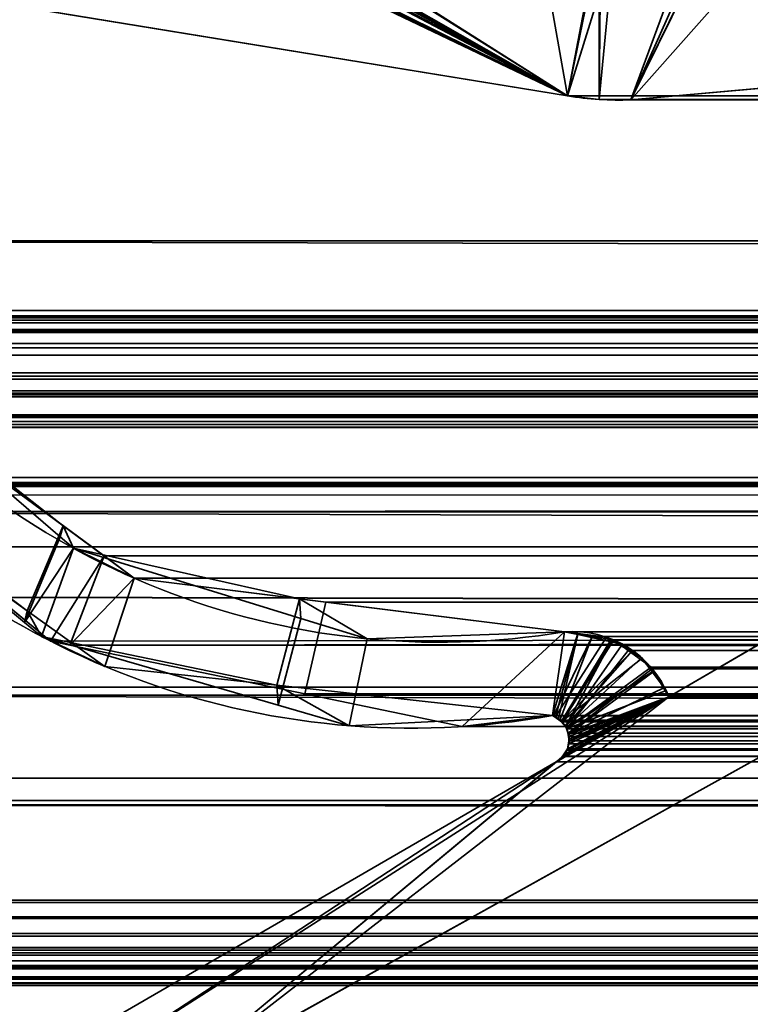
# Model space of a CAD drawing. Header units: millimetres. Extents: x -603 to 3703, y -115 to 249.
# Tile 81 of 256: x -406.33 to -400, y -3.96 to 4.56. Entities that reach past the tile are written whole.
import ezdxf

# ---------------------------------------------------------------- set-up
doc = ezdxf.new("R2010")
doc.units = ezdxf.units.MM
doc.layers.add('151', color=7, linetype='Continuous', true_color=0xffffff)

# ---------------------------------------------------------------- blocks, each defined once
blk = doc.blocks.new('UG_SURFACE_001')
at = {"layer": '151', "color": 252, "linetype": 'Continuous', "lineweight": 35}
for points in [[(603, -13.3, 2212.25), (603, 230.4, 2212.25), (-603, 230.4, 2212.25), (-603, -13.3, 2212.25)], [(-453, -13.3, 2062.2499), (-453, 230.4, 2062.2499), (453, 230.4, 2062.2499), (453, -13.3, 2062.2499)]]:
    blk.add_3dface(points, dxfattribs=at)
blk = doc.blocks.new('UG_SURFACE_012')
at = {"layer": '151', "color": 43, "linetype": 'Continuous', "lineweight": 35}
for points in [[(-409, 0, 2), (-370, 0, 951.5), (-344, 0, 948)], [(-409, 0, 2017), (-344, 0, 1190.0001), (-370, 0, 1186.5)], [(-370, 0, 1186.5), (-370, 0, 951.5), (-409, 0, 2), (-409, 0, 2017)], [(-344, 0, 948), (-318, 0, 951.5), (409, 0, 2), (-409, 0, 2)], [(-318, 0, 1186.5), (-344, 0, 1190.0001), (-409, 0, 2017), (409, 0, 2017)], [(-409, -34, 2017), (409, -34, 2017), (409, 0, 2017), (-409, 0, 2017)], [(-409, -2), (-409, 0, 2), (409, 0, 2), (409, -2)], [(-409, -2), (409, -2), (409, -13), (-409, -13)]]:
    blk.add_3dface(points, dxfattribs=at)
blk = doc.blocks.new('UG_SURFACE_066')
at = {"layer": '151', "color": 7, "linetype": 'Continuous', "lineweight": 35}
for points in [[(-401.5852, 3.8982, -7.75), (-410.6891, 5.381, -7.75), (-410.7079, 6.3024, -7.75), (-404.4892, 5.2872, -7.75)], [(-401.5852, 3.8982, -7.75), (-404.2506, 5.3179, -7.75), (-402.0821, 5.7463, -7.75), (-401.3047, 5.2603, -7.75)], [(-404.1873, 5.3527, 2011.4374), (-401.5852, 3.8982, 2008.8351), (-401.8839, 5.5793, 2009.1338), (-402.0821, 5.7463, 2009.3322)], [(-401.2984, 5.3266, 2008.5485), (-401.8839, 5.5793, 2009.1338), (-401.5852, 3.8982, 2008.8351)], [(-410.6891, 5.381, 2017.9391), (-401.5852, 3.8982, 2008.8351), (-404.4552, 5.2832, 2011.7052), (-404.4892, 5.2872, 2011.7393)], [(-410.6891, 5.381, -7.75), (-401.5852, 3.8982, -7.75), (-401.5852, 3.8982, 2008.8351), (-410.6891, 5.381, 2017.9391)], [(-404.4892, 5.2872, -7.75), (-404.4552, 5.2832, -7.75), (-401.5852, 3.8982, -7.75)], [(-404.4552, 5.2832, -7.75), (-404.4212, 5.2819, -7.75), (-401.5852, 3.8982, -7.75)], [(-404.4212, 5.2819, 2011.6713), (-404.4552, 5.2832, 2011.7052), (-401.5852, 3.8982, 2008.8351)], [(-401.5852, 3.8982, -7.75), (-404.4212, 5.2819, -7.75), (-404.3904, 5.2884, -7.75)], [(-401.5852, 3.8982, 2008.8351), (-404.3997, 5.2825, 2011.6496), (-404.4212, 5.2819, 2011.6713)], [(-404.3897, 5.2858, 2011.6396), (-404.3997, 5.2825, 2011.6496), (-401.5852, 3.8982, 2008.8351)], [(-401.5852, 3.8982, -7.75), (-404.3904, 5.2884, -7.75), (-404.2571, 5.3165, -7.75)], [(-401.5852, 3.8982, 2008.8351), (-404.2591, 5.329, 2011.5092), (-404.3897, 5.2858, 2011.6396)], [(-401.5852, 3.8982, 2008.8351), (-404.1873, 5.3527, 2011.4374), (-404.2591, 5.329, 2011.5092)], [(-404.2571, 5.3165, -7.75), (-404.2506, 5.3179, -7.75), (-401.5852, 3.8982, -7.75)], [(-401.2984, 5.3266, 2008.5485), (-401.5852, 3.8982, 2008.8351), (-401.3118, 3.8675, 2008.5618)], [(-401.3118, 3.8675, 2008.5618), (-401.0368, 3.8635, 2008.287), (-400.6085, 5.0287, 2007.8585), (-401.2984, 5.3266, 2008.5485)], [(-401.3047, 5.2603, -7.75), (-401.1849, 5.1854, -7.75), (-401.5852, 3.8982, -7.75)], [(-401.3118, 3.8675, -7.75), (-401.5852, 3.8982, -7.75), (-401.1849, 5.1854, -7.75)], [(-401.1849, 5.1854, -7.75), (-400.4479, 5.0629, -7.75), (-401.0368, 3.8635, -7.75), (-401.3118, 3.8675, -7.75)], [(-401.0368, 3.8635, 2008.287), (-398.3342, 4.1071, 2005.5842), (-399.625, 5.1452, 2006.875), (-400.4592, 5.0464, 2007.7093)], [(-398.3342, 4.1071, -7.75), (-401.0368, 3.8635, -7.75), (-400.0367, 4.9946, -7.75), (-399.6293, 5.0877, -7.75)], [(-400.4479, 5.0629, -7.75), (-400.0367, 4.9946, -7.75), (-401.0368, 3.8635, -7.75)], [(-400.4592, 5.0464, 2007.7093), (-400.6085, 5.0287, 2007.8585), (-401.0368, 3.8635, 2008.287)], [(-401.0368, 3.8635, -7.75), (-398.3342, 4.1071, -7.75), (-398.3342, 4.1071, 2005.5842), (-401.0368, 3.8635, 2008.287)], [(-401.3118, 3.8675, 2008.5618), (-401.5852, 3.8982, 2008.8351), (-401.5852, 3.8982, -7.75), (-401.3118, 3.8675, -7.75)], [(-401.3118, 3.8675, -7.75), (-401.0368, 3.8635, -7.75), (-401.0368, 3.8635, 2008.287), (-401.3118, 3.8675, 2008.5618)], [(-407.4704, 1.3698, -7.75), (-405.9747, 0.0846, -7.75), (-406.2835, -0.6536, -7.75), (-407.869, 0.6632, -7.75)], [(-407.4704, 1.3698, -7.75), (-407.5188, 1.3368, 2014.7688), (-405.9502, 0.1813, 2013.2003)], [(-405.9502, 0.1813, 2013.2003), (-405.9747, 0.0846, -7.75), (-407.4704, 1.3698, -7.75)], [(-405.9502, 0.1813, 2013.2003), (-407.5188, 1.3368, 2014.7688), (-407.9156, 0.6308, 2015.1656), (-406.2612, -0.5532, 2013.5112)], [(-406.2612, -0.5532, 2013.5112), (-407.9156, 0.6308, 2015.1656), (-407.869, 0.6632, -7.75)], [(-407.869, 0.6632, -7.75), (-406.2835, -0.6536, -7.75), (-406.2612, -0.5532, 2013.5112)], [(-406.2612, -0.5532, 2013.5112), (-405.5894, -1.0341, 2012.8393), (-405.3343, -0.2724, 2012.5842), (-405.9502, 0.1813, 2013.2003)], [(-405.8609, -0.0133, -7.75), (-405.9747, 0.0846, -7.75), (-405.9502, 0.1813, 2013.2003)], [(-405.8609, -0.0133, -7.75), (-405.9502, 0.1813, 2013.2003), (-405.3343, -0.2724, 2012.5842)], [(-405.9747, 0.0846, -7.75), (-405.8609, -0.0133, -7.75), (-406.2835, -0.6536, -7.75)], [(-406.1363, -0.7759, -7.75), (-406.2835, -0.6536, -7.75), (-405.8609, -0.0133, -7.75)], [(-405.8609, -0.0133, -7.75), (-403.8925, -0.6191, -7.75), (-404.0885, -1.369, -7.75), (-406.1363, -0.7759, -7.75)], [(-405.8609, -0.0133, -7.75), (-405.3343, -0.2724, 2012.5842), (-403.9043, -0.4504, 2011.1542)], [(-403.9043, -0.4504, 2011.1542), (-403.8925, -0.6191, -7.75), (-405.8609, -0.0133, -7.75)], [(-397.7236, -0.597, -7.75), (-405.1005, -4.6975, -7.75), (-400.7098, -1.2961, -7.75), (-398.5944, -0.0688, -7.75)], [(-398.5944, -0.0688, 2005.8444), (-400.7098, -1.2961, 2007.9598), (-405.1005, -4.6975, 2012.3506), (-397.7236, -0.597, 2004.9736)], [(-398.5944, -0.0688, -7.75), (-400.7098, -1.2961, -7.75), (-400.7098, -1.2961, 2007.9598), (-398.5944, -0.0688, 2005.8444)], [(-403.9043, -0.4504, 2011.1542), (-405.3343, -0.2724, 2012.5842), (-405.5894, -1.0341, 2012.8393), (-404.1018, -1.1969, 2011.3518)], [(-404.1018, -1.1969, 2011.3518), (-401.7144, -1.4582, 2008.9643), (-401.6124, -0.7357, 2008.8625), (-403.9043, -0.4504, 2011.1542)], [(-403.3192, -0.7956, -7.75), (-403.9043, -0.4504, 2011.1542), (-401.6124, -0.7357, 2008.8625)], [(-403.3192, -0.7956, -7.75), (-403.8925, -0.6191, -7.75), (-403.9043, -0.4504, 2011.1542)], [(-406.2612, -0.5532, 2013.5112), (-406.2835, -0.6536, -7.75), (-406.1363, -0.7759, -7.75)], [(-405.5894, -1.0341, 2012.8393), (-406.2612, -0.5532, 2013.5112), (-406.1363, -0.7759, -7.75)], [(-397.7236, -0.597, 2004.9736), (-405.1005, -4.6975, 2012.3506), (-405.1005, -4.6975, -7.75), (-397.7236, -0.597, -7.75)], [(-403.8925, -0.6191, -7.75), (-403.3192, -0.7956, -7.75), (-403.474, -1.547, -7.75), (-404.0885, -1.369, -7.75)], [(-401.7144, -1.4582, -7.75), (-403.474, -1.547, -7.75), (-403.3192, -0.7956, -7.75), (-401.6124, -0.7357, -7.75)], [(-401.6124, -0.7357, 2008.8625), (-401.6124, -0.7357, -7.75), (-403.3192, -0.7956, -7.75)], [(-401.6124, -0.7357, -7.75), (-401.4965, -0.7501, -7.75), (-401.7144, -1.4582, -7.75)], [(-401.4972, -0.7599, 2008.7473), (-401.6124, -0.7357, 2008.8625), (-401.7144, -1.4582, 2008.9643), (-401.6898, -1.4716, 2008.9397)], [(-401.6914, -1.473, -7.75), (-401.7144, -1.4582, -7.75), (-401.4965, -0.7501, -7.75), (-401.248, -0.781, -7.75)], [(-401.6898, -1.4716, 2008.9397), (-401.6625, -1.4864, 2008.9126), (-401.4972, -0.7599, 2008.7473)], [(-401.2084, -0.8206, 2008.4584), (-401.4972, -0.7599, 2008.7473), (-401.6625, -1.4864, 2008.9126), (-401.6367, -1.5149, 2008.8868)], [(-401.6124, -0.7357, -7.75), (-401.6124, -0.7357, 2008.8625), (-401.4972, -0.7599, 2008.7473)], [(-401.4972, -0.7599, 2008.7473), (-401.4965, -0.7501, -7.75), (-401.6124, -0.7357, -7.75)], [(-401.4965, -0.7501, -7.75), (-401.4972, -0.7599, 2008.7473), (-401.2084, -0.8206, 2008.4584)], [(-401.2084, -0.8206, 2008.4584), (-401.248, -0.781, -7.75), (-401.4965, -0.7501, -7.75)], [(-406.1363, -0.7759, -7.75), (-404.0885, -1.369, -7.75), (-404.1018, -1.1969, 2011.3518)], [(-404.1018, -1.1969, 2011.3518), (-405.5894, -1.0341, 2012.8393), (-406.1363, -0.7759, -7.75)], [(-401.6372, -1.508, -7.75), (-401.6914, -1.473, -7.75), (-401.248, -0.781, -7.75), (-401.21, -0.8036, -7.75)], [(-401.21, -0.8036, -7.75), (-401.0331, -0.9082, -7.75), (-401.6372, -1.508, -7.75)], [(-401.6367, -1.5149, 2008.8868), (-401.6019, -1.5535, 2008.852), (-401.2084, -0.8206, 2008.4584)], [(-401.6019, -1.5535, 2008.852), (-401.0273, -0.9008, 2008.2772), (-401.1126, -0.8407, 2008.3625), (-401.2084, -0.8206, 2008.4584)], [(-401.2084, -0.8206, 2008.4584), (-401.21, -0.8036, -7.75), (-401.248, -0.781, -7.75)], [(-401.21, -0.8036, -7.75), (-401.2084, -0.8206, 2008.4584), (-401.1126, -0.8407, 2008.3625)], [(-401.1126, -0.8407, 2008.3625), (-401.0331, -0.9082, -7.75), (-401.21, -0.8036, -7.75)], [(-401.1126, -0.8407, 2008.3625), (-401.0273, -0.9008, 2008.2772), (-401.0331, -0.9082, -7.75)], [(-401.635, -1.5112, -7.75), (-401.6372, -1.508, -7.75), (-401.0331, -0.9082, -7.75), (-400.9396, -0.9635, -7.75)], [(-400.9447, -0.9589, 2008.1947), (-401.0273, -0.9008, 2008.2772), (-401.6019, -1.5535, 2008.852), (-401.598, -1.5635, 2008.848)], [(-400.9396, -0.9635, -7.75), (-401.0331, -0.9082, -7.75), (-401.0273, -0.9008, 2008.2772)], [(-400.9396, -0.9635, -7.75), (-401.0273, -0.9008, 2008.2772), (-400.9447, -0.9589, 2008.1947)], [(-401.5986, -1.5638, -7.75), (-401.635, -1.5112, -7.75), (-400.9396, -0.9635, -7.75), (-400.8531, -1.0803, -7.75)], [(-400.8484, -1.0837, 2008.0984), (-400.9447, -0.9589, 2008.1947), (-401.598, -1.5635, 2008.848), (-401.5763, -1.6191, 2008.8263)], [(-400.9447, -0.9589, 2008.1947), (-400.8531, -1.0803, -7.75), (-400.9396, -0.9635, -7.75)], [(-400.9447, -0.9589, 2008.1947), (-400.8484, -1.0837, 2008.0984), (-400.8531, -1.0803, -7.75)], [(-400.8531, -1.0803, -7.75), (-401.5906, -1.5754, -7.75), (-401.5986, -1.5638, -7.75)], [(-400.8531, -1.0803, -7.75), (-400.7331, -1.2421, -7.75), (-401.5906, -1.5754, -7.75)], [(-401.5763, -1.6191, 2008.8263), (-400.7455, -1.217, 2007.9954), (-400.8484, -1.0837, 2008.0984)], [(-400.7331, -1.2421, -7.75), (-400.8531, -1.0803, -7.75), (-400.8484, -1.0837, 2008.0984)], [(-400.7331, -1.2421, -7.75), (-400.8484, -1.0837, 2008.0984), (-400.7455, -1.217, 2007.9954)], [(-404.1018, -1.1969, 2011.3518), (-404.0885, -1.369, -7.75), (-403.474, -1.547, -7.75)], [(-401.7144, -1.4582, 2008.9643), (-404.1018, -1.1969, 2011.3518), (-403.474, -1.547, -7.75)], [(-401.5802, -1.623, -7.75), (-401.5906, -1.5754, -7.75), (-400.7331, -1.2421, -7.75), (-400.7098, -1.2961, -7.75)], [(-400.7098, -1.2961, 2007.9598), (-400.7455, -1.217, 2007.9954), (-401.5763, -1.6191, 2008.8263), (-401.576, -1.622, 2008.826)], [(-400.7455, -1.217, 2007.9954), (-400.7098, -1.2961, -7.75), (-400.7331, -1.2421, -7.75)], [(-400.7455, -1.217, 2007.9954), (-400.7098, -1.2961, 2007.9598), (-400.7098, -1.2961, -7.75)], [(-405.6434, -4.4464, 2012.8934), (-400.7098, -1.2961, 2007.9598), (-401.6825, -1.8586, 2008.9326)], [(-405.1005, -4.6975, 2012.3506), (-400.7098, -1.2961, 2007.9598), (-405.6434, -4.4464, 2012.8934)], [(-401.6825, -1.8586, -7.75), (-401.6368, -1.8237, -7.75), (-400.7098, -1.2961, -7.75), (-405.1005, -4.6975, -7.75)], [(-401.6317, -1.813, 2008.8818), (-401.6825, -1.8586, 2008.9326), (-400.7098, -1.2961, 2007.9598)], [(-400.7098, -1.2961, -7.75), (-401.6368, -1.8237, -7.75), (-401.6316, -1.8157, -7.75)], [(-400.7098, -1.2961, 2007.9598), (-401.614, -1.7971, 2008.8639), (-401.6317, -1.813, 2008.8818)], [(-401.6316, -1.8157, -7.75), (-401.5972, -1.763, -7.75), (-400.7098, -1.2961, -7.75)], [(-401.5956, -1.7635, 2008.8456), (-401.614, -1.7971, 2008.8639), (-400.7098, -1.2961, 2007.9598)], [(-401.5972, -1.763, -7.75), (-401.5859, -1.7456, -7.75), (-400.7098, -1.2961, -7.75)], [(-400.7098, -1.2961, 2007.9598), (-401.5859, -1.7456, 2008.8358), (-401.5956, -1.7635, 2008.8456)], [(-400.7098, -1.2961, -7.75), (-401.5859, -1.7456, -7.75), (-401.5743, -1.6816, -7.75)], [(-400.7098, -1.2961, 2007.9598), (-401.5718, -1.6826, 2008.8217), (-401.5859, -1.7456, 2008.8358)], [(-400.7098, -1.2961, -7.75), (-401.5712, -1.6645, -7.75), (-401.5802, -1.623, -7.75)], [(-401.576, -1.622, 2008.826), (-401.5718, -1.6821, 2008.8217), (-401.5718, -1.6826, 2008.8217), (-400.7098, -1.2961, 2007.9598)], [(-401.5743, -1.6816, -7.75), (-401.5712, -1.6645, -7.75), (-400.7098, -1.2961, -7.75)], [(-403.474, -1.547, -7.75), (-401.7144, -1.4582, -7.75), (-401.7144, -1.4582, 2008.9643)], [(-401.7144, -1.4582, -7.75), (-401.6914, -1.473, -7.75), (-401.6898, -1.4716, 2008.9397)], [(-401.6898, -1.4716, 2008.9397), (-401.7144, -1.4582, 2008.9643), (-401.7144, -1.4582, -7.75)], [(-401.6625, -1.4864, 2008.9126), (-401.6898, -1.4716, 2008.9397), (-401.6914, -1.473, -7.75)], [(-401.6914, -1.473, -7.75), (-401.6372, -1.508, -7.75), (-401.6367, -1.5149, 2008.8868)], [(-401.6367, -1.5149, 2008.8868), (-401.6625, -1.4864, 2008.9126), (-401.6914, -1.473, -7.75)], [(-401.6372, -1.508, -7.75), (-401.635, -1.5112, -7.75), (-401.6367, -1.5149, 2008.8868)], [(-401.6019, -1.5535, 2008.852), (-401.6367, -1.5149, 2008.8868), (-401.635, -1.5112, -7.75)], [(-401.635, -1.5112, -7.75), (-401.5986, -1.5638, -7.75), (-401.598, -1.5635, 2008.848)], [(-401.598, -1.5635, 2008.848), (-401.6019, -1.5535, 2008.852), (-401.635, -1.5112, -7.75)], [(-401.5763, -1.6191, 2008.8263), (-401.598, -1.5635, 2008.848), (-401.5986, -1.5638, -7.75)], [(-401.5986, -1.5638, -7.75), (-401.5906, -1.5754, -7.75), (-401.576, -1.622, 2008.826)], [(-401.576, -1.622, 2008.826), (-401.5763, -1.6191, 2008.8263), (-401.5986, -1.5638, -7.75)], [(-401.5906, -1.5754, -7.75), (-401.5802, -1.623, -7.75), (-401.576, -1.622, 2008.826)], [(-401.5718, -1.6826, 2008.8217), (-401.5743, -1.6816, -7.75), (-401.5859, -1.7456, -7.75)], [(-401.5859, -1.7456, -7.75), (-401.5859, -1.7456, 2008.8358), (-401.5718, -1.6826, 2008.8217)], [(-401.5718, -1.6821, 2008.8217), (-401.576, -1.622, 2008.826), (-401.5802, -1.623, -7.75)], [(-401.5802, -1.623, -7.75), (-401.5712, -1.6645, -7.75), (-401.5718, -1.6821, 2008.8217)], [(-401.5712, -1.6645, -7.75), (-401.5743, -1.6816, -7.75), (-401.5718, -1.6821, 2008.8217)], [(-401.5718, -1.6826, 2008.8217), (-401.5718, -1.6821, 2008.8217), (-401.5743, -1.6816, -7.75)], [(-401.614, -1.7971, 2008.8639), (-401.5972, -1.763, -7.75), (-401.6316, -1.8157, -7.75)], [(-401.614, -1.7971, 2008.8639), (-401.5956, -1.7635, 2008.8456), (-401.5972, -1.763, -7.75)], [(-401.5972, -1.763, -7.75), (-401.5956, -1.7635, 2008.8456), (-401.5859, -1.7456, 2008.8358)], [(-401.5859, -1.7456, 2008.8358), (-401.5859, -1.7456, -7.75), (-401.5972, -1.763, -7.75)], [(-401.6825, -1.8586, 2008.9326), (-405.4683, -4.0486, 2012.7182), (-405.5006, -4.0777, 2012.7506), (-405.6434, -4.4464, 2012.8934)], [(-405.4992, -4.0763, -7.75), (-405.4683, -4.0486, -7.75), (-401.6825, -1.8586, -7.75), (-405.1005, -4.6975, -7.75)], [(-405.4683, -4.0486, 2012.7182), (-401.6825, -1.8586, 2008.9326), (-401.6825, -1.8586, -7.75), (-405.4683, -4.0486, -7.75)], [(-401.6825, -1.8586, -7.75), (-401.6825, -1.8586, 2008.9326), (-401.6317, -1.813, 2008.8818)], [(-401.6317, -1.813, 2008.8818), (-401.6368, -1.8237, -7.75), (-401.6825, -1.8586, -7.75)], [(-401.6317, -1.813, 2008.8818), (-401.6316, -1.8157, -7.75), (-401.6368, -1.8237, -7.75)], [(-401.6316, -1.8157, -7.75), (-401.6317, -1.813, 2008.8818), (-401.614, -1.7971, 2008.8639)]]:
    blk.add_3dface(points, dxfattribs=at)
blk = doc.blocks.new('UG_SURFACE_067')
at = {"layer": '151', "color": 7, "linetype": 'Continuous', "lineweight": 35}
for points in [[(-401.5852, 3.8982, 2008.8351), (-410.6891, 5.381, 2017.9391), (-410.7079, 6.3024, 2017.9579), (-404.4892, 5.2872, 2011.7393)], [(412.175, 2.6459, 2019.4249), (412.1284, 5.9608, 2019.3784), (-412.1284, 5.9608, 2019.3784), (-412.175, 2.6459, 2019.4249)], [(-402.0821, 5.7463, 2009.3322), (-401.8839, 5.5793, 2009.1338), (-401.5852, 3.8982, 2008.8351), (-404.0688, 5.4724, 2011.3187)], [(-401.5852, 3.8982, 2008.8351), (-401.8839, 5.5793, 2009.1338), (-401.3108, 5.3319, 2008.5609)], [(-404.1725, 5.3741, 2011.4224), (-404.0799, 5.4618, 2011.3299), (-401.5852, 3.8982, 2008.8351)], [(-404.0799, 5.4618, 2011.3299), (-404.0688, 5.4724, 2011.3187), (-401.5852, 3.8982, 2008.8351)], [(-410.6891, 5.381, 2017.9391), (-401.5852, 3.8982, 2008.8351), (401.5852, 3.8982, 2008.8351), (410.6891, 5.381, 2017.9391)], [(-401.5852, 3.8982, 2008.8351), (-404.2099, 5.3386, 2011.4601), (-404.1725, 5.3741, 2011.4224)], [(-404.4892, 5.2872, 2011.7393), (-404.4552, 5.2832, 2011.7052), (-401.5852, 3.8982, 2008.8351)], [(-404.4552, 5.2832, 2011.7052), (-404.4212, 5.2819, 2011.6713), (-401.5852, 3.8982, 2008.8351)], [(-401.5852, 3.8982, 2008.8351), (-404.4212, 5.2819, 2011.6713), (-404.4071, 5.2857, 2011.657)], [(-404.4071, 5.2857, 2011.657), (-404.2871, 5.3179, 2011.5371), (-401.5852, 3.8982, 2008.8351)], [(-404.2871, 5.3179, 2011.5371), (-404.2099, 5.3386, 2011.4601), (-401.5852, 3.8982, 2008.8351)], [(-401.3118, 3.8675, 2008.5618), (-401.5852, 3.8982, 2008.8351), (-401.3108, 5.3319, 2008.5609)], [(-401.3108, 5.3319, 2008.5609), (-400.6085, 5.0287, 2007.8585), (-401.0368, 3.8635, 2008.287), (-401.3118, 3.8675, 2008.5618)], [(-400.5121, 5.0402, 2007.7622), (-399.643, 5.1431, 2006.8929), (-398.3342, 4.1071, 2005.5842), (-401.0368, 3.8635, 2008.287)], [(-401.0368, 3.8635, 2008.287), (-400.6085, 5.0287, 2007.8585), (-400.5121, 5.0402, 2007.7622)], [(-411.2049, 2.0412, 2018.4548), (-411.1224, 4.9715, 2018.3723), (411.1224, 4.9715, 2018.3723), (411.2049, 2.0412, 2018.4548)], [(-401.0368, 3.8635, 2008.287), (-398.3342, 4.1071, 2005.5842), (398.3342, 4.1071, 2005.5842), (401.0368, 3.8635, 2008.287)], [(401.3118, 3.8675, 2008.5618), (-401.5852, 3.8982, 2008.8351), (-401.3118, 3.8675, 2008.5618)], [(401.3118, 3.8675, 2008.5618), (401.5852, 3.8982, 2008.8351), (-401.5852, 3.8982, 2008.8351)], [(-401.3118, 3.8675, 2008.5618), (-401.0368, 3.8635, 2008.287), (401.0368, 3.8635, 2008.287), (401.3118, 3.8675, 2008.5618)], [(412.1643, 0.7759, 2019.4142), (-412.175, 2.6459, 2019.4249), (-412.1673, 0.3027, 2019.4173)], [(412.1643, 0.7759, 2019.4142), (412.175, 2.6459, 2019.4249), (-412.175, 2.6459, 2019.4249)], [(-411.2011, 1.9593, 2018.451), (-411.2049, 2.0412, 2018.4548), (411.2049, 2.0412, 2018.4548)], [(-411.2011, 1.9593, 2018.451), (411.2049, 2.0412, 2018.4548), (411.2011, 1.9593, 2018.451)], [(411.2011, 1.9593, 2018.451), (411.1882, 1.8784, 2018.4383), (-411.1882, 1.8784, 2018.4383), (-411.2011, 1.9593, 2018.451)], [(-408.3734, 1.997, 2015.6233), (-410.2899, 1.295, 2017.5397), (410.2899, 1.295, 2017.5397), (408.3734, 1.997, 2015.6233)], [(408.2916, 1.9903, 2015.5416), (-408.2916, 1.9903, 2015.5416), (-408.3734, 1.997, 2015.6233), (408.3734, 1.997, 2015.6233)], [(408.1661, 1.9799, 2015.4161), (-408.1661, 1.9799, 2015.4161), (-408.2916, 1.9903, 2015.5416), (408.2916, 1.9903, 2015.5416)], [(-408.1552, 1.979, 2015.4052), (-408.1661, 1.9799, 2015.4161), (408.1661, 1.9799, 2015.4161)], [(-408.1552, 1.979, 2015.4052), (408.1661, 1.9799, 2015.4161), (408.1552, 1.979, 2015.4052)], [(408.1552, 1.979, 2015.4052), (-408.0896, 1.9354, 2015.3396), (-408.1552, 1.979, 2015.4052)], [(408.1552, 1.979, 2015.4052), (408.0896, 1.9354, 2015.3396), (-408.0896, 1.9354, 2015.3396)], [(-411.1882, 1.8784, 2018.4383), (411.1882, 1.8784, 2018.4383), (411.1792, 1.8545, 2018.429)], [(411.1792, 1.8545, 2018.429), (-411.18, 1.8536, 2018.43), (-411.1882, 1.8784, 2018.4383)], [(-407.9977, 1.8741, 2015.2476), (-408.0896, 1.9354, 2015.3396), (408.0896, 1.9354, 2015.3396)], [(-407.9977, 1.8741, 2015.2476), (408.0896, 1.9354, 2015.3396), (407.9977, 1.8741, 2015.2476)], [(407.9977, 1.8741, 2015.2476), (-407.9921, 1.8656, 2015.2421), (-407.9977, 1.8741, 2015.2476)], [(407.9977, 1.8741, 2015.2476), (407.9921, 1.8656, 2015.2421), (-407.9921, 1.8656, 2015.2421)], [(-411.1357, 1.7194, 2018.3856), (-411.18, 1.8536, 2018.43), (411.1792, 1.8545, 2018.429)], [(-411.1357, 1.7194, 2018.3856), (411.1792, 1.8545, 2018.429), (411.1052, 1.66, 2018.3551)], [(407.9214, 1.7573, 2015.1713), (-407.9214, 1.7573, 2015.1713), (-407.9921, 1.8656, 2015.2421), (407.9921, 1.8656, 2015.2421)], [(-411.1357, 1.7194, 2018.3856), (411.1052, 1.66, 2018.3551), (411.0961, 1.6497, 2018.3461)], [(411.0961, 1.6497, 2018.3461), (-411.0914, 1.6556, 2018.3415), (-411.1357, 1.7194, 2018.3856)], [(-407.9214, 1.7573, 2015.1713), (407.9214, 1.7573, 2015.1713), (407.6691, 1.4475, 2014.919)], [(-407.6691, 1.4475, 2014.919), (-407.9214, 1.7573, 2015.1713), (407.6691, 1.4475, 2014.919)], [(-410.9856, 1.5029, 2018.2357), (-411.0914, 1.6556, 2018.3415), (411.0961, 1.6497, 2018.3461)], [(-410.9422, 1.4746, 2018.1921), (-410.9856, 1.5029, 2018.2357), (411.0961, 1.6497, 2018.3461)], [(411.0961, 1.6497, 2018.3461), (410.941, 1.4726, 2018.1911), (-410.9422, 1.4746, 2018.1921)], [(-410.9422, 1.4746, 2018.1921), (410.9071, 1.4339, 2018.157), (410.7471, 1.3465, 2017.997)], [(-410.9422, 1.4746, 2018.1921), (410.941, 1.4726, 2018.1911), (410.9071, 1.4339, 2018.157)], [(410.7471, 1.3465, 2017.997), (-410.7465, 1.3476, 2017.9965), (-410.9422, 1.4746, 2018.1921)], [(407.6691, 1.4475, 2014.919), (407.2531, 1.1411, 2014.5032), (-407.2531, 1.1411, 2014.5032), (-407.6691, 1.4475, 2014.919)], [(-410.7465, 1.3476, 2017.9965), (410.7471, 1.3465, 2017.997), (410.7048, 1.3234, 2017.9548)], [(-410.7153, 1.3273, 2017.9653), (-410.7465, 1.3476, 2017.9965), (410.7048, 1.3234, 2017.9548)], [(-410.7153, 1.3273, 2017.9653), (410.7048, 1.3234, 2017.9548), (410.529, 1.3114, 2017.7789)], [(410.529, 1.3114, 2017.7789), (-410.5288, 1.3132, 2017.7789), (-410.7153, 1.3273, 2017.9653)], [(-410.5288, 1.3132, 2017.7789), (410.529, 1.3114, 2017.7789), (410.2899, 1.295, 2017.5397)], [(410.2899, 1.295, 2017.5397), (-410.2899, 1.295, 2017.5397), (-410.5288, 1.3132, 2017.7789)], [(408.5515, 1.1329, 2015.8014), (410.0084, 0.5991, 2017.2584), (-410.0084, 0.5991, 2017.2584), (-408.5515, 1.1329, 2015.8014)], [(-408.5515, 1.1329, 2015.8014), (-408.5037, 1.1273, 2015.7537), (408.5031, 1.136, 2015.753)], [(408.5031, 1.136, 2015.753), (408.5515, 1.1329, 2015.8014), (-408.5515, 1.1329, 2015.8014)], [(408.5004, 1.1362, 2015.7504), (-408.5037, 1.1273, 2015.7537), (-408.4307, 1.1188, 2015.6808)], [(408.5004, 1.1362, 2015.7504), (408.5031, 1.136, 2015.753), (-408.5037, 1.1273, 2015.7537)], [(-408.4307, 1.1188, 2015.6808), (408.4318, 1.1141, 2015.6817), (408.5004, 1.1362, 2015.7504)], [(408.3799, 1.0973, 2015.6298), (-408.4307, 1.1188, 2015.6808), (-408.417, 1.1172, 2015.667)], [(408.3799, 1.0973, 2015.6298), (408.4318, 1.1141, 2015.6817), (-408.4307, 1.1188, 2015.6808)], [(-408.417, 1.1172, 2015.667), (408.3673, 1.085, 2015.6174), (408.3799, 1.0973, 2015.6298)], [(-408.417, 1.1172, 2015.667), (-408.3681, 1.082, 2015.6181), (408.3673, 1.085, 2015.6174)], [(-406.0597, -0.8157, 2013.3097), (-407.6003, 0.4476, 2014.8504), (-407.2531, 1.1411, 2014.5032), (-405.5958, -0.0797, 2012.8458)], [(405.5958, -0.0797, 2012.8458), (-405.5958, -0.0797, 2012.8458), (-407.2531, 1.1411, 2014.5032), (407.2531, 1.1411, 2014.5032)], [(408.3673, 1.085, 2015.6174), (-408.3681, 1.082, 2015.6181), (-408.3325, 1.0564, 2015.5826)], [(-408.3325, 1.0564, 2015.5826), (408.3143, 1.0331, 2015.5642), (408.3673, 1.085, 2015.6174)], [(-408.3325, 1.0564, 2015.5826), (-408.3143, 1.0331, 2015.5642), (408.3143, 1.0331, 2015.5642)], [(-408.3143, 1.0331, 2015.5642), (-407.6003, 0.4476, 2014.8504), (407.618, 0.4178, 2014.868)], [(407.618, 0.4178, 2014.868), (408.0694, 0.7409, 2015.3193), (-408.3143, 1.0331, 2015.5642)], [(408.0694, 0.7409, 2015.3193), (408.3143, 1.0331, 2015.5642), (-408.3143, 1.0331, 2015.5642)], [(-412.1673, 0.3027, 2019.4173), (412.1944, 0.3073, 2019.4445), (412.1643, 0.7759, 2019.4142)], [(-410.3616, 0.5215, 2017.6115), (410.0084, 0.5991, 2017.2584), (410.3616, 0.5215, 2017.6115)], [(-410.3616, 0.5215, 2017.6115), (-410.0084, 0.5991, 2017.2584), (410.0084, 0.5991, 2017.2584)], [(411.2493, -1.0249, 2018.4994), (-411.2823, -1.2143, 2018.5323), (-411.1926, 0.5499, 2018.4426)], [(411.1926, 0.5499, 2018.4426), (-411.1926, 0.5499, 2018.4426), (-411.1875, 0.5517, 2018.4374), (411.1875, 0.5517, 2018.4374)], [(-411.1926, 0.5499, 2018.4426), (411.1926, 0.5499, 2018.4426), (411.2493, -1.0249, 2018.4994)], [(411.1807, 0.5541, 2018.4307), (-411.1875, 0.5517, 2018.4374), (-411.1807, 0.5541, 2018.4307)], [(411.1807, 0.5541, 2018.4307), (411.1875, 0.5517, 2018.4374), (-411.1875, 0.5517, 2018.4374)], [(-411.1807, 0.5541, 2018.4307), (-411.1767, 0.5539, 2018.4267), (411.1767, 0.5539, 2018.4267), (411.1807, 0.5541, 2018.4307)], [(411.1767, 0.5539, 2018.4267), (-411.1767, 0.5539, 2018.4267), (-411.1524, 0.5522, 2018.4023), (411.1524, 0.5522, 2018.4023)], [(411.1524, 0.5522, 2018.4023), (-411.1524, 0.5522, 2018.4023), (-411.0952, 0.5484, 2018.3451), (411.0952, 0.5484, 2018.3451)], [(411.0952, 0.5484, 2018.3451), (-411.0952, 0.5484, 2018.3451), (-411.0318, 0.5441, 2018.2817)], [(411.0318, 0.5441, 2018.2817), (411.0952, 0.5484, 2018.3451), (-411.0318, 0.5441, 2018.2817)], [(-411.0318, 0.5441, 2018.2817), (-410.4793, 0.5255, 2017.7293), (410.4793, 0.5255, 2017.7293), (411.0318, 0.5441, 2018.2817)], [(410.3616, 0.5215, 2017.6115), (-410.4793, 0.5255, 2017.7293), (-410.3616, 0.5215, 2017.6115)], [(410.3616, 0.5215, 2017.6115), (410.4793, 0.5255, 2017.7293), (-410.4793, 0.5255, 2017.7293)], [(407.618, 0.4178, 2014.868), (-407.6003, 0.4476, 2014.8504), (-406.0597, -0.8157, 2013.3097)], [(407.618, 0.4178, 2014.868), (-406.0597, -0.8157, 2013.3097), (-405.8917, -0.8505, 2013.1416)], [(-405.8917, -0.8505, 2013.1416), (405.873, -0.8311, 2013.123), (407.618, 0.4178, 2014.868)], [(412.3484, -2.085, 2019.5985), (412.1944, 0.3073, 2019.4445), (-412.1673, 0.3027, 2019.4173)], [(412.3484, -2.085, 2019.5985), (-412.1673, 0.3027, 2019.4173), (-412.1649, -0.4257, 2019.4149)], [(-405.5958, -0.0797, 2012.8458), (-405.8917, -0.8505, 2013.1416), (-406.0597, -0.8157, 2013.3097)], [(-405.5958, -0.0797, 2012.8458), (-405.3343, -0.2724, 2012.5842), (-405.8917, -0.8505, 2013.1416)], [(-405.5958, -0.0797, 2012.8458), (405.5958, -0.0797, 2012.8458), (405.3343, -0.2724, 2012.5842)], [(-405.3343, -0.2724, 2012.5842), (-405.5958, -0.0797, 2012.8458), (405.3343, -0.2724, 2012.5842)], [(-397.7236, -0.597, 2004.9736), (-405.1005, -4.6975, 2012.3506), (-400.7098, -1.2961, 2007.9598), (-398.5944, -0.0688, 2005.8444)], [(-398.5944, -0.0688, 2005.8444), (-400.7098, -1.2961, 2007.9598), (400.7098, -1.2961, 2007.9598), (398.5944, -0.0688, 2005.8444)], [(-403.8573, -1.272, 2011.1072), (-405.8917, -0.8505, 2013.1416), (-405.3343, -0.2724, 2012.5842), (-403.6761, -0.4788, 2010.9262)], [(405.3343, -0.2724, 2012.5842), (403.6761, -0.4788, 2010.9262), (-403.6761, -0.4788, 2010.9262), (-405.3343, -0.2724, 2012.5842)], [(-412.1649, -0.4257, 2019.4149), (-412.375, -2.1926, 2019.6249), (412.4011, -2.2235, 2019.6512)], [(-412.1649, -0.4257, 2019.4149), (412.4011, -2.2235, 2019.6512), (412.3484, -2.085, 2019.5985)], [(-402.4964, -1.5539, 2009.7463), (-403.8573, -1.272, 2011.1072), (-403.6761, -0.4788, 2010.9262), (-401.6124, -0.7357, 2008.8625)], [(401.6124, -0.7357, 2008.8625), (-401.6124, -0.7357, 2008.8625), (-403.6761, -0.4788, 2010.9262), (403.6761, -0.4788, 2010.9262)], [(397.7236, -0.597, 2004.9736), (405.1005, -4.6975, 2012.3506), (-405.1005, -4.6975, 2012.3506), (-397.7236, -0.597, 2004.9736)], [(-401.6124, -0.7357, 2008.8625), (-401.7144, -1.4582, 2008.9643), (-402.4964, -1.5539, 2009.7463)], [(-401.7074, -1.4629, 2008.9574), (-401.7144, -1.4582, 2008.9643), (-401.6124, -0.7357, 2008.8625), (-401.3717, -0.7752, 2008.6217)], [(-401.3717, -0.7752, 2008.6217), (-401.6124, -0.7357, 2008.8625), (401.6124, -0.7357, 2008.8625)], [(401.6124, -0.7357, 2008.8625), (401.3734, -0.7859, 2008.6234), (-401.3717, -0.7752, 2008.6217)], [(405.5894, -1.0341, 2012.8393), (405.873, -0.8311, 2013.123), (-405.8917, -0.8505, 2013.1416)], [(-405.8917, -0.8505, 2013.1416), (-403.8573, -1.272, 2011.1072), (403.8659, -1.2227, 2011.1158)], [(403.8659, -1.2227, 2011.1158), (405.5894, -1.0341, 2012.8393), (-405.8917, -0.8505, 2013.1416)], [(-401.3717, -0.7752, 2008.6217), (-401.6528, -1.4997, 2008.9028), (-401.7074, -1.4629, 2008.9574)], [(-401.3717, -0.7752, 2008.6217), (-401.1837, -0.8061, 2008.4336), (-401.631, -1.5143, 2008.8811), (-401.6528, -1.4997, 2008.9028)], [(-401.6072, -1.5504, 2008.8573), (-401.631, -1.5143, 2008.8811), (-401.1837, -0.8061, 2008.4336), (-401.1174, -0.8549, 2008.3673)], [(-401.1837, -0.8061, 2008.4336), (-401.3717, -0.7752, 2008.6217), (401.3734, -0.7859, 2008.6234)], [(-401.1837, -0.8061, 2008.4336), (401.3734, -0.7859, 2008.6234), (401.1126, -0.8407, 2008.3625)], [(401.1126, -0.8407, 2008.3625), (-401.1174, -0.8549, 2008.3673), (-401.1837, -0.8061, 2008.4336)], [(401.1126, -0.8407, 2008.3625), (401.1123, -0.841, 2008.3623), (-401.1174, -0.8549, 2008.3673)], [(-401.1174, -0.8549, 2008.3673), (401.1123, -0.841, 2008.3623), (401.0556, -0.8808, 2008.3055)], [(-401.5906, -1.5754, 2008.8406), (-401.6072, -1.5504, 2008.8573), (-401.1174, -0.8549, 2008.3673), (-401.0614, -0.8961, 2008.3113)], [(-401.0614, -0.8961, 2008.3113), (-400.8627, -1.0424, 2008.1127), (-401.5906, -1.5754, 2008.8406)], [(401.0556, -0.8808, 2008.3055), (-401.0614, -0.8961, 2008.3113), (-401.1174, -0.8549, 2008.3673)], [(-400.8627, -1.0424, 2008.1127), (-401.0614, -0.8961, 2008.3113), (401.0556, -0.8808, 2008.3055)], [(-400.8627, -1.0424, 2008.1127), (401.0556, -0.8808, 2008.3055), (400.9447, -0.9589, 2008.1947)], [(400.9447, -0.9589, 2008.1947), (-400.8545, -1.056, 2008.1046), (-400.8627, -1.0424, 2008.1127)], [(400.9447, -0.9589, 2008.1947), (400.8613, -1.067, 2008.1112), (-400.8545, -1.056, 2008.1046)], [(411.2493, -1.0249, 2018.4994), (411.2903, -1.2084, 2018.5404), (-411.2823, -1.2143, 2018.5323)], [(-401.5804, -1.612, 2008.8303), (-401.5906, -1.5754, 2008.8406), (-400.8627, -1.0424, 2008.1127), (-400.8545, -1.056, 2008.1046)], [(-400.8545, -1.056, 2008.1046), (-400.7098, -1.2961, 2007.9598), (-401.5729, -1.639, 2008.8229), (-401.5804, -1.612, 2008.8303)], [(-400.8545, -1.056, 2008.1046), (400.8613, -1.067, 2008.1112), (400.7455, -1.217, 2007.9954)], [(400.7455, -1.217, 2007.9954), (-400.7098, -1.2961, 2007.9598), (-400.8545, -1.056, 2008.1046)], [(-411.2858, -1.283, 2018.5359), (411.2903, -1.2084, 2018.5404), (411.755, -3.2885, 2019.0051)], [(-411.2858, -1.283, 2018.5359), (-411.2823, -1.2143, 2018.5323), (411.2903, -1.2084, 2018.5404)], [(403.8659, -1.2227, 2011.1158), (-403.8573, -1.272, 2011.1072), (-402.4964, -1.5539, 2009.7463)], [(403.8659, -1.2227, 2011.1158), (-402.4964, -1.5539, 2009.7463), (-401.7144, -1.4582, 2008.9643)], [(-401.7144, -1.4582, 2008.9643), (401.7144, -1.4582, 2008.9643), (403.8659, -1.2227, 2011.1158)], [(400.7455, -1.217, 2007.9954), (400.7098, -1.2961, 2007.9598), (-400.7098, -1.2961, 2007.9598)], [(411.755, -3.2885, 2019.0051), (-411.8236, -3.4661, 2019.0735), (-411.2858, -1.283, 2018.5359)], [(-400.7098, -1.2961, 2007.9598), (-405.1005, -4.6975, 2012.3506), (-401.6818, -1.8582, 2008.9319)], [(-401.6818, -1.8582, 2008.9319), (-401.6276, -1.8129, 2008.8775), (-401.624, -1.8099, 2008.8739), (-400.7098, -1.2961, 2007.9598)], [(-400.7098, -1.2961, 2007.9598), (-401.624, -1.8099, 2008.8739), (-401.5928, -1.7573, 2008.8427)], [(-401.5928, -1.7573, 2008.8427), (-401.5859, -1.7456, 2008.8358), (-400.7098, -1.2961, 2007.9598)], [(-401.5859, -1.7456, 2008.8358), (-401.5742, -1.7028, 2008.8241), (-400.7098, -1.2961, 2007.9598)], [(-401.5742, -1.7028, 2008.8241), (-401.5736, -1.6767, 2008.8236), (-401.5729, -1.639, 2008.8229), (-400.7098, -1.2961, 2007.9598)], [(-401.7144, -1.4582, 2008.9643), (-401.7074, -1.4629, 2008.9574), (401.7071, -1.4622, 2008.9571)], [(401.7071, -1.4622, 2008.9571), (401.7144, -1.4582, 2008.9643), (-401.7144, -1.4582, 2008.9643)], [(401.6625, -1.4864, 2008.9126), (401.7071, -1.4622, 2008.9571), (-401.7074, -1.4629, 2008.9574)], [(401.6625, -1.4864, 2008.9126), (-401.7074, -1.4629, 2008.9574), (-401.6528, -1.4997, 2008.9028)], [(-401.6528, -1.4997, 2008.9028), (401.6525, -1.4975, 2008.9025), (401.6625, -1.4864, 2008.9126)], [(401.6525, -1.4975, 2008.9025), (-401.6528, -1.4997, 2008.9028), (-401.631, -1.5143, 2008.8811)], [(-401.631, -1.5143, 2008.8811), (401.6059, -1.549, 2008.8561), (401.6525, -1.4975, 2008.9025)], [(-401.631, -1.5143, 2008.8811), (-401.6072, -1.5504, 2008.8573), (401.6059, -1.549, 2008.8561)], [(401.6019, -1.5535, 2008.852), (401.6059, -1.549, 2008.8561), (-401.6072, -1.5504, 2008.8573)], [(401.6019, -1.5535, 2008.852), (-401.6072, -1.5504, 2008.8573), (-401.5906, -1.5754, 2008.8406)], [(-401.5906, -1.5754, 2008.8406), (401.5792, -1.6116, 2008.8291), (401.6019, -1.5535, 2008.852)], [(-401.5906, -1.5754, 2008.8406), (-401.5804, -1.612, 2008.8303), (401.5792, -1.6116, 2008.8291)], [(401.5763, -1.6191, 2008.8263), (401.5792, -1.6116, 2008.8291), (-401.5804, -1.612, 2008.8303)], [(401.5763, -1.6191, 2008.8263), (-401.5804, -1.612, 2008.8303), (-401.5729, -1.639, 2008.8229)], [(401.5718, -1.6826, 2008.8217), (-401.5736, -1.6767, 2008.8236), (-401.5742, -1.7028, 2008.8241)], [(-401.5742, -1.7028, 2008.8241), (401.5859, -1.7456, 2008.8358), (401.5718, -1.6826, 2008.8217)], [(-401.5729, -1.639, 2008.8229), (-401.5736, -1.6767, 2008.8236), (401.5722, -1.6769, 2008.8222)], [(401.5718, -1.6826, 2008.8217), (401.5722, -1.6769, 2008.8222), (-401.5736, -1.6767, 2008.8236)], [(-401.5729, -1.639, 2008.8229), (401.5722, -1.6769, 2008.8222), (401.5763, -1.6191, 2008.8263)], [(401.614, -1.7971, 2008.8639), (-401.5928, -1.7573, 2008.8427), (-401.624, -1.8099, 2008.8739)], [(-401.5859, -1.7456, 2008.8358), (-401.5928, -1.7573, 2008.8427), (401.5925, -1.7578, 2008.8425)], [(401.614, -1.7971, 2008.8639), (401.5925, -1.7578, 2008.8425), (-401.5928, -1.7573, 2008.8427)], [(-401.5742, -1.7028, 2008.8241), (-401.5859, -1.7456, 2008.8358), (401.5859, -1.7456, 2008.8358)], [(401.5925, -1.7578, 2008.8425), (401.5859, -1.7456, 2008.8358), (-401.5859, -1.7456, 2008.8358)], [(-405.1005, -4.6975, 2012.3506), (-405.5561, -4.1276, 2012.8059), (-405.4683, -4.0486, 2012.7182), (-401.6825, -1.8586, 2008.9326)], [(405.4683, -4.0486, 2012.7182), (401.6825, -1.8586, 2008.9326), (-401.6825, -1.8586, 2008.9326), (-405.4683, -4.0486, 2012.7182)], [(-401.6825, -1.8586, 2008.9326), (-401.6818, -1.8582, 2008.9319), (-405.1005, -4.6975, 2012.3506)], [(-401.6818, -1.8582, 2008.9319), (-401.6825, -1.8586, 2008.9326), (401.6825, -1.8586, 2008.9326)], [(-401.6276, -1.8129, 2008.8775), (-401.6818, -1.8582, 2008.9319), (401.6825, -1.8586, 2008.9326)], [(-401.624, -1.8099, 2008.8739), (-401.6276, -1.8129, 2008.8775), (401.6287, -1.8104, 2008.8787)], [(401.6825, -1.8586, 2008.9326), (401.6287, -1.8104, 2008.8787), (-401.6276, -1.8129, 2008.8775)], [(-401.624, -1.8099, 2008.8739), (401.6287, -1.8104, 2008.8787), (401.614, -1.7971, 2008.8639)], [(-412.375, -2.1926, 2019.6249), (-412.3904, -2.2315, 2019.6404), (412.4011, -2.2235, 2019.6512)], [(-412.3904, -2.2315, 2019.6404), (-412.7183, -3.0566, 2019.9683), (412.7183, -3.0566, 2019.9683)], [(412.7183, -3.0566, 2019.9683), (412.4011, -2.2235, 2019.6512), (-412.3904, -2.2315, 2019.6404)], [(412.7183, -3.0566, 2019.9683), (-412.7183, -3.0566, 2019.9683), (-412.7246, -3.0742, 2019.9747), (412.7246, -3.0742, 2019.9747)], [(412.7699, -3.2006, 2020.0198), (412.7246, -3.0742, 2019.9747), (-412.7246, -3.0742, 2019.9747), (-412.7699, -3.2006, 2020.0198)], [(412.7762, -3.3434, 2020.0262), (-412.7704, -3.2114, 2020.0202), (-412.7762, -3.3434, 2020.0262)], [(-412.7704, -3.2114, 2020.0202), (412.7704, -3.2114, 2020.0202), (412.7699, -3.2006, 2020.0198)], [(-412.7699, -3.2006, 2020.0198), (-412.7704, -3.2114, 2020.0202), (412.7699, -3.2006, 2020.0198)], [(412.7762, -3.3434, 2020.0262), (412.7704, -3.2114, 2020.0202), (-412.7704, -3.2114, 2020.0202)], [(411.755, -3.2885, 2019.0051), (411.8178, -3.4688, 2019.0678), (-411.8236, -3.4661, 2019.0735)], [(-412.7762, -3.3434, 2020.0262), (-412.7704, -3.3663, 2020.0205), (412.7704, -3.3663, 2020.0205), (412.7762, -3.3434, 2020.0262)], [(412.7704, -3.3663, 2020.0205), (-412.7704, -3.3663, 2020.0205), (-412.7395, -3.4879, 2019.9895)], [(412.7395, -3.4879, 2019.9895), (412.7704, -3.3663, 2020.0205), (-412.7395, -3.4879, 2019.9895)], [(-412.7395, -3.4879, 2019.9895), (-412.7251, -3.5111, 2019.9752), (412.7251, -3.5111, 2019.9752), (412.7395, -3.4879, 2019.9895)], [(-411.8398, -3.5319, 2019.0897), (-411.8236, -3.4661, 2019.0735), (411.8178, -3.4688, 2019.0678)], [(411.8178, -3.4688, 2019.0678), (411.8398, -3.5319, 2019.0897), (-411.8398, -3.5319, 2019.0897)], [(412.6571, -3.6207, 2019.907), (-412.7251, -3.5111, 2019.9752), (-412.6571, -3.6207, 2019.907)], [(412.6571, -3.6207, 2019.907), (412.7251, -3.5111, 2019.9752), (-412.7251, -3.5111, 2019.9752)], [(-411.8696, -3.5803, 2019.1195), (411.8398, -3.5319, 2019.0897), (411.8696, -3.5803, 2019.1195)], [(-411.8696, -3.5803, 2019.1195), (-411.8398, -3.5319, 2019.0897), (411.8398, -3.5319, 2019.0897)], [(-412.6571, -3.6207, 2019.907), (-412.6413, -3.6334, 2019.8913), (412.6413, -3.6334, 2019.8913), (412.6571, -3.6207, 2019.907)], [(412.6413, -3.6334, 2019.8913), (-412.6413, -3.6334, 2019.8913), (-412.5169, -3.7332, 2019.7668), (412.5169, -3.7332, 2019.7668)], [(-412.0153, -3.7184, 2019.2654), (411.9409, -3.6479, 2019.1908), (412.0153, -3.7184, 2019.2654)], [(-412.0153, -3.7184, 2019.2654), (-411.9409, -3.6479, 2019.1908), (411.9409, -3.6479, 2019.1908)], [(411.8696, -3.5803, 2019.1195), (-411.9409, -3.6479, 2019.1908), (-411.8696, -3.5803, 2019.1195)], [(411.8696, -3.5803, 2019.1195), (411.9409, -3.6479, 2019.1908), (-411.9409, -3.6479, 2019.1908)], [(412.5169, -3.7332, 2019.7668), (-412.5169, -3.7332, 2019.7668), (-412.5004, -3.7372, 2019.7504), (412.5004, -3.7372, 2019.7504)], [(412.5004, -3.7372, 2019.7504), (-412.5004, -3.7372, 2019.7504), (-412.36, -3.7712, 2019.6099), (412.36, -3.7712, 2019.6099)], [(412.2073, -3.7755, 2019.4573), (-412.2073, -3.7755, 2019.4573), (-412.0605, -3.7319, 2019.3105), (412.0605, -3.7319, 2019.3105)], [(412.0153, -3.7184, 2019.2654), (-412.0605, -3.7319, 2019.3105), (-412.0153, -3.7184, 2019.2654)], [(412.0153, -3.7184, 2019.2654), (412.0605, -3.7319, 2019.3105), (-412.0605, -3.7319, 2019.3105)], [(412.2679, -3.7935, 2019.5179), (-412.36, -3.7712, 2019.6099), (-412.2679, -3.7935, 2019.5179)], [(412.2679, -3.7935, 2019.5179), (412.36, -3.7712, 2019.6099), (-412.36, -3.7712, 2019.6099)], [(-412.2679, -3.7935, 2019.5179), (-412.2073, -3.7755, 2019.4573), (412.2073, -3.7755, 2019.4573), (412.2679, -3.7935, 2019.5179)]]:
    blk.add_3dface(points, dxfattribs=at)
blk = doc.blocks.new('UG_SURFACE_074')
at = {"layer": '151', "color": 252, "linetype": 'Continuous', "lineweight": 35}
for points in [[(-414.5, -30.22, 2021.75), (414.5, -30.22, 2021.75), (414.5, 62.62, 2021.75), (-414.5, 62.62, 2021.75)], [(-413, -30.22, 2020.2501), (-413, 62.62, 2020.2501), (413, 62.62, 2020.2501), (413, -30.22, 2020.2501)]]:
    blk.add_3dface(points, dxfattribs=at)

msp = doc.modelspace()

# ---------------------------------------------------------------- linework, layer by layer
at = {"layer": '151', "color": 252, "linetype": 'Continuous', "lineweight": -3, "true_color": 0x939598}
for p, q in [((-401.5852, 3.8982, 2008.8352), (-410.6891, 5.381, 2017.9391)), ((-410.6891, 5.381, -7.75), (-401.5852, 3.8982, -7.75)), ((-401.5852, 3.8982, 2008.8352), (-410.6891, 5.381, 2017.9391)), ((-398.3342, 4.1071, 2005.5842), (-401.0368, 3.8635, 2008.2868)), ((-398.3342, 4.1071, 2005.5842), (-401.0368, 3.8635, 2008.2868)), ((-398.3342, 4.1071, -7.75), (-401.0368, 3.8635, -7.75)), ((-401.5852, 3.8982, 2008.8352), (401.5852, 3.8982, 2008.8352)), ((-401.5852, 3.8982, -7.75), (-401.5852, 3.8982, 2008.8352)), ((-401.0368, 3.8635, -7.75), (-401.0368, 3.8635, 2008.2868)), ((-401.0368, 3.8635, 2008.2868), (401.0368, 3.8635, 2008.2868)), ((412.175, 2.6459, 2019.425), (-412.175, 2.6459, 2019.425)), ((-411.2049, 2.0412, 2018.4549), (411.2049, 2.0412, 2018.4549)), ((-408.3734, 1.997, 2015.6234), (408.3734, 1.997, 2015.6234)), ((-411.1883, 1.8784, 2018.4383), (411.1883, 1.8784, 2018.4383)), ((-407.9214, 1.7573, 2015.1714), (407.9214, 1.7573, 2015.1714)), ((-410.2899, 1.295, 2017.5399), (410.2899, 1.295, 2017.5399)), ((408.5515, 1.1329, 2015.8015), (-408.5515, 1.1329, 2015.8015)), ((408.3143, 1.0331, 2015.5643), (-408.3143, 1.0331, 2015.5643)), ((410.0084, 0.5991, 2017.2584), (-410.0084, 0.5991, 2017.2584)), ((411.1926, 0.5499, 2018.4426), (-411.1926, 0.5499, 2018.4426)), ((409, 0, 2017), (-409, 0, 2017)), ((-409, 0, 2), (409, 0, 2)), ((-400.7098, -1.2961, 2007.9598), (-398.5944, -0.0688, 2005.8444)), ((-398.5944, -0.0688, -7.75), (-400.7098, -1.2961, -7.75)), ((-400.7098, -1.2961, 2007.9598), (-398.5944, -0.0688, 2005.8444)), ((-405.1005, -4.6975, 2012.3505), (-397.7236, -0.597, 2004.9736)), ((-397.7236, -0.597, 2004.9736), (-405.1005, -4.6975, 2012.3505)), ((-397.7236, -0.597, -7.75), (-405.1005, -4.6975, -7.75)), ((-401.6124, -0.7357, 2008.8624), (401.6124, -0.7357, 2008.8624)), ((-401.6124, -0.7357, -7.75), (-401.6124, -0.7357, 2008.8624)), ((-400.7098, -1.2961, -7.75), (-400.7098, -1.2961, 2007.9598)), ((-400.7098, -1.2961, 2007.9598), (400.7098, -1.2961, 2007.9598)), ((401.7144, -1.4582, 2008.9644), (-401.7144, -1.4582, 2008.9644)), ((-401.7144, -1.4582, 2008.9644), (-401.7144, -1.4582, -7.75)), ((-401.5859, -1.7456, 2008.8359), (-401.5859, -1.7456, -7.75)), ((401.5859, -1.7456, 2008.8359), (-401.5859, -1.7456, 2008.8359)), ((-405.4683, -4.0486, 2012.7183), (-401.6825, -1.8586, 2008.9325)), ((-405.4683, -4.0486, -7.75), (-401.6825, -1.8586, -7.75)), ((-405.4683, -4.0486, 2012.7183), (-401.6825, -1.8586, 2008.9325)), ((-401.6825, -1.8586, 2008.9325), (-401.6825, -1.8586, -7.75)), ((401.6825, -1.8586, 2008.9325), (-401.6825, -1.8586, 2008.9325)), ((-409, -2), (409, -2)), ((412.7183, -3.0566, 2019.9683), (-412.7183, -3.0566, 2019.9683)), ((411.8398, -3.5319, 2019.0898), (-411.8398, -3.5319, 2019.0898)), ((412.5169, -3.7332, 2019.7669), (-412.5169, -3.7332, 2019.7669))]:
    msp.add_line(p, q, dxfattribs=at)
for points in [[(-401.0368, 3.8635, -7.75), (-401.2202, 3.8571, -7.75), (-401.4039, 3.8688, -7.75), (-401.5852, 3.8982, -7.75)], [(-401.5852, 3.8982, 2008.8352), (-401.4039, 3.8688, 2008.6539), (-401.2202, 3.8571, 2008.4702), (-401.0368, 3.8635, 2008.2868)], [(-401.0368, 3.8635, 2008.2868), (-401.2202, 3.8571, 2008.4702), (-401.4039, 3.8688, 2008.6539), (-401.5852, 3.8982, 2008.8352)], [(-401.6124, -0.7357, 2008.8624), (-404.0145, -1.1357, 2011.2645), (-406.4414, -0.1772, 2013.6914), (-407.9214, 1.7573, 2015.1714)], [(-401.6124, -0.7357, 2008.8624), (-404.0145, -1.1357, 2011.2645), (-406.4414, -0.1772, 2013.6914), (-407.9214, 1.7573, 2015.1714)], [(-407.9214, 1.7573, -7.75), (-406.4414, -0.1772, -7.75), (-404.0145, -1.1357, -7.75), (-401.6124, -0.7357, -7.75)], [(-401.7144, -1.4582, 2008.9644), (-404.2053, -1.9092, 2011.4553), (-406.7426, -0.9513, 2013.9926), (-408.3143, 1.0331, 2015.5643)], [(-408.3143, 1.0331, -7.75), (-406.7426, -0.9513, -7.75), (-404.2053, -1.9092, -7.75), (-401.7144, -1.4582, -7.75)], [(-408.3143, 1.0331, 2015.5643), (-406.7426, -0.9513, 2013.9926), (-404.2053, -1.9092, 2011.4553), (-401.7144, -1.4582, 2008.9644)], [(-401.6124, -0.7357, -7.75), (-401.2206, -0.7028, -7.75), (-400.8538, -0.9308, -7.75), (-400.7098, -1.2961, -7.75)], [(-400.7098, -1.2961, 2007.9598), (-400.8538, -0.9308, 2008.1038), (-401.2206, -0.7028, 2008.4706), (-401.6124, -0.7357, 2008.8624)], [(-401.6124, -0.7357, 2008.8624), (-401.2206, -0.7028, 2008.4706), (-400.8538, -0.9308, 2008.1038), (-400.7098, -1.2961, 2007.9598)], [(-401.7144, -1.4582, -7.75), (-401.5997, -1.5021, -7.75), (-401.542, -1.6309, -7.75), (-401.5859, -1.7456, -7.75)], [(-401.5859, -1.7456, 2008.8359), (-401.542, -1.6309, 2008.792), (-401.5997, -1.5021, 2008.8497), (-401.7144, -1.4582, 2008.9644)], [(-401.7144, -1.4582, 2008.9644), (-401.5997, -1.5021, 2008.8497), (-401.542, -1.6309, 2008.792), (-401.5859, -1.7456, 2008.8359)], [(-401.5859, -1.7456, -7.75), (-401.6043, -1.7934, -7.75), (-401.6383, -1.8331, -7.75), (-401.6825, -1.8586, -7.75)], [(-401.6825, -1.8586, 2008.9325), (-401.6383, -1.8331, 2008.8883), (-401.6043, -1.7934, 2008.8543), (-401.5859, -1.7456, 2008.8359)], [(-401.5859, -1.7456, 2008.8359), (-401.6043, -1.7934, 2008.8543), (-401.6383, -1.8331, 2008.8883), (-401.6825, -1.8586, 2008.9325)]]:
    msp.add_open_spline(points, degree=3, dxfattribs=at)

# ---------------------------------------------------------------- block references
for name in ['UG_SURFACE_001', 'UG_SURFACE_074', 'UG_SURFACE_012', 'UG_SURFACE_066', 'UG_SURFACE_067']:
    msp.add_blockref(name, (0, 0), dxfattribs=at)

doc.saveas('drawing.dxf')
